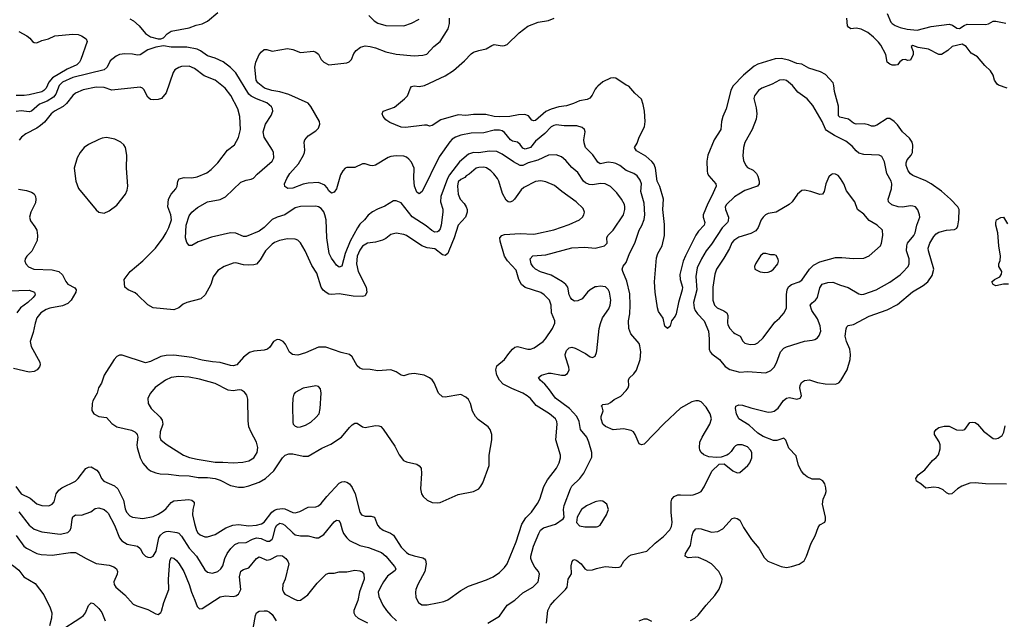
# Model space of a CAD drawing. Header units: inches. Extents: x 1834610 to 2027685, y 642842 to 774116.
# Tile 128 of 256: x 1855538 to 1863157, y 713081 to 717718. Entities that reach past the tile are written whole.
import ezdxf

# ---------------------------------------------------------------- set-up
doc = ezdxf.new("R2010")
doc.units = ezdxf.units.IN
doc.header["$MEASUREMENT"] = 0
doc.layers.add('B8751', color=7, linetype='Continuous')
doc.layers.add('B8761', color=7, linetype='Continuous')

msp = doc.modelspace()

# ---------------------------------------------------------------- linework, layer by layer
at = {"layer": 'B8751', "color": 5}
for points, elevation in [([(1856390, 717723.9), (1856418.5, 717710), (1856462, 717670), (1856510, 717611.8), (1856550, 717584.9), (1856609.5, 717570.5), (1856630, 717570.6), (1856650, 717578.8), (1856678, 717610), (1856710, 717628.4), (1856850, 717655.3), (1856904.2, 717675.8), (1856950, 717685.2), (1856990, 717706.3), (1857070, 717774.3)], 660), ([(1860000, 716631.9), (1859973.7, 716673.7), (1859917, 716730), (1859905.1, 716765.1), (1859902.4, 716790), (1859913.6, 716850), (1859907, 716870), (1859890, 716883.6), (1859850, 716898.2), (1859750, 716896.2), (1859690, 716906.4), (1859670, 716900.9), (1859650, 716888.5), (1859601.9, 716838.1), (1859530, 716778.3), (1859491, 716729), (1859450, 716716.3), (1859430, 716725), (1859410, 716754), (1859390, 716770.7), (1859350, 716779.8), (1859334.8, 716790), (1859290, 716845), (1859270, 716858.5), (1859250, 716864.5), (1859210, 716864.1), (1859130, 716842.2), (1859030, 716841.8), (1858950, 716825.3), (1858910, 716809.8), (1858885.1, 716794.9), (1858865.1, 716774.9), (1858782.6, 716657.4), (1858653.1, 716390), (1858630, 716371.8), (1858610, 716384.7), (1858593.8, 716430), (1858586.9, 716490), (1858590.7, 716570), (1858570, 716615.6), (1858550, 716640.5), (1858530, 716654.7), (1858510, 716662), (1858450, 716665.7), (1858410, 716660.4), (1858390, 716652.3), (1858290, 716594.3), (1858270, 716588), (1858250, 716589.7), (1858210, 716604.7), (1858190, 716604.7), (1858130, 716575.4), (1858070, 716576.4), (1858056.3, 716570), (1858038.3, 716550), (1858021.3, 716518.7), (1857990, 716409.2), (1857970, 716385.2), (1857950, 716377.2), (1857930, 716396), (1857917.8, 716417.8), (1857898.5, 716438.5), (1857850, 716458.8), (1857770, 716455.3), (1857730, 716445.3), (1857650, 716415.1), (1857613.6, 716413.6), (1857589.5, 716429.5), (1857587, 716450), (1857603.6, 716490), (1857627.1, 716530), (1857695.9, 716604.1), (1857732.8, 716670), (1857741.2, 716690), (1857743.5, 716710), (1857739.8, 716770), (1857744.7, 716790), (1857770, 716820.3), (1857830, 716859.6), (1857850, 716880.3), (1857860.8, 716910), (1857857.1, 716930), (1857790, 717047.3), (1857770, 717073.5), (1857620.6, 717140.6), (1857550, 717159.9), (1857489.4, 717170), (1857431.6, 717190), (1857381.3, 717230), (1857368.5, 717250), (1857358.4, 717350), (1857366, 717390), (1857391.9, 717448.1), (1857409, 717470), (1857430, 717486.8), (1857450, 717486.8), (1857490, 717474.8), (1857610, 717494.9), (1857650, 717487.7), (1857710, 717464.9), (1857810, 717474.8), (1857830, 717467.3), (1857850, 717451), (1857870.8, 717410), (1857890.7, 717390), (1857930, 717370.5), (1858070, 717385.5), (1858087.5, 717392.5), (1858106, 717410), (1858124.2, 717455.8), (1858140.1, 717479.9), (1858173.8, 717506.2), (1858210, 717515.8), (1858250, 717512), (1858290, 717501.6), (1858370.7, 717470), (1858450, 717451.3), (1858590, 717439.6), (1858656.1, 717443.9), (1858687.3, 717452.7), (1858741.6, 717510), (1858790.6, 717549.4), (1858852.8, 717647.2), (1858863.8, 717690), (1858864.6, 717730)], 640), ([(1858238.5, 717750), (1858279.6, 717710), (1858310, 717691.3), (1858370, 717674.7), (1858510, 717671.8), (1858570, 717690.3), (1858630, 717723.6)], 660), ([(1860000, 717193.4), (1859990, 717181.3), (1859966.2, 717133.8), (1859949.3, 717110.7), (1859930, 717102.4), (1859870, 717091.3), (1859823.1, 717070), (1859770, 717052.8), (1859710, 717044.2), (1859650, 717027.5), (1859610, 717007.6), (1859530, 716937.6), (1859514.9, 716934.9), (1859501.5, 716941.5), (1859474.7, 716974.7), (1859445.9, 716985.9), (1859397.3, 716982.7), (1859330, 716969.8), (1859250, 716966.1), (1859209.9, 716969.9), (1859144.2, 716984.2), (1859050, 716985.2), (1858990, 716976.4), (1858930, 716982.3), (1858797.1, 716942.9), (1858730, 716900.7), (1858710, 716896), (1858690, 716902.7), (1858670, 716902.7), (1858523.5, 716883.5), (1858488.3, 716888.3), (1858402.5, 716922.5), (1858370, 716944), (1858349, 716970), (1858341.2, 716990), (1858349, 717010), (1858437.3, 717042.7), (1858514.9, 717105.1), (1858538, 717130), (1858560.9, 717190), (1858570, 717200.7), (1858590, 717206.4), (1858630, 717202.7), (1858670, 717210.2), (1858830, 717284.2), (1858893.4, 717326.6), (1858980.4, 717399.6), (1859030, 717454), (1859050, 717466.4), (1859090, 717480.5), (1859147.6, 717492.4), (1859190, 717519.1), (1859210, 717526), (1859270, 717517.4), (1859290, 717518.3), (1859310, 717526), (1859402.3, 717617.7), (1859470.8, 717669.2), (1859550, 717698.5), (1859630, 717711.2), (1859674, 717730)], 620), ([(1855530, 717626.9), (1855593.9, 717593.9), (1855616.7, 717576.7), (1855636.5, 717550), (1855650, 717541.6), (1855670, 717540.2), (1855710, 717556.9), (1855761.2, 717570), (1855810, 717592.4), (1855950, 717606), (1855990, 717604.2), (1856014.8, 717594.8), (1856051.4, 717571.4), (1856059.5, 717550), (1856011.4, 717410), (1856000.3, 717390), (1855979.5, 717370), (1855903.8, 717336.2), (1855791.2, 717268.8), (1855764, 717236), (1855741.5, 717190), (1855725, 717170), (1855710, 717161.4), (1855610, 717136.4), (1855571.5, 717131.5), (1855510, 717132.2)], 640), ([(1860000, 716446.8), (1859970, 716441.8), (1859944.8, 716444.8), (1859916.5, 716456.5), (1859899.2, 716470), (1859856.8, 716536.8), (1859810, 716575.1), (1859764.4, 716630), (1859730, 716658), (1859690, 716673.4), (1859630, 716670.7), (1859547.3, 716632.7), (1859473, 716610), (1859430, 716589.8), (1859410, 716589.8), (1859358.1, 716618.1), (1859270, 716678.8), (1859230, 716698.8), (1859170, 716701.5), (1859090, 716687.7), (1859050, 716692.2), (1859010, 716679), (1858939.8, 716620.2), (1858862.3, 716517.7), (1858848.1, 716490), (1858796, 716350), (1858795, 716310), (1858812, 716252), (1858811.6, 716230), (1858799.2, 716130), (1858790, 716101.6), (1858777.3, 716082.7), (1858770, 716076.4), (1858750, 716076.1), (1858727, 716087), (1858683.9, 716123.9), (1858574.8, 716194.8), (1858490, 716302), (1858450, 716317), (1858430, 716317), (1858363.4, 716276.6), (1858305.9, 716254.1), (1858268.3, 716231.7), (1858234.3, 716205.7), (1858205.3, 716170), (1858170, 716137.7), (1858150.7, 716109.3), (1858095.7, 716004.3), (1858056.4, 715910), (1858030, 715812.7), (1858010, 715804.5), (1857990, 715820.7), (1857970, 715846), (1857950, 715874.3), (1857933.3, 715910), (1857915, 716030), (1857908.3, 716170), (1857899.5, 716210), (1857890, 716232.3), (1857870, 716256.8), (1857850, 716269.8), (1857830, 716275.3), (1857710, 716274.6), (1857670, 716262.2), (1857590, 716208.1), (1857530, 716192), (1857490, 716171.9), (1857428.7, 716110), (1857390, 716081.5), (1857290, 716041), (1857270, 716040.4), (1857210, 716067), (1857170, 716070.7), (1857022.8, 716037.2), (1856919.4, 716000.6), (1856870, 715971.8), (1856850, 715971.8), (1856830, 715995.1), (1856820.5, 716030), (1856826.6, 716130), (1856850, 716200.5), (1856870, 716230.4), (1856914.7, 716265.3), (1856990, 716308.9), (1857090, 716327.3), (1857131.1, 716348.9), (1857250, 716462.6), (1857290, 716478.2), (1857330, 716484.2), (1857346.5, 716493.5), (1857375.7, 716524.3), (1857490, 716623.1), (1857504.2, 716650), (1857500.5, 716690), (1857492.8, 716710), (1857429.7, 716810), (1857421.3, 716850), (1857439.7, 716910), (1857482.6, 716977.4), (1857496.3, 717010), (1857494.3, 717030), (1857484.9, 717044.9), (1857450, 717074.8), (1857370, 717105.9), (1857328.2, 717128.2), (1857310, 717143.4), (1857210, 717307.3), (1857169.9, 717349.9), (1857111.6, 717391.6), (1857050, 717420.7), (1856990, 717438.5), (1856937.4, 717477.4), (1856910, 717489.9), (1856830, 717505.9), (1856710, 717505.7), (1856650, 717517.2), (1856590, 717505.6), (1856530, 717485.6), (1856470, 717446.6), (1856450, 717444), (1856410, 717452.3), (1856350, 717454.8), (1856310, 717449.8), (1856284, 717436), (1856238.7, 717401.3), (1856214.3, 717350), (1856192.2, 717330), (1855950, 717270.3), (1855870, 717234.3), (1855843.6, 717210), (1855816.8, 717143.2), (1855800.2, 717119.8), (1855750, 717087), (1855690, 717064.1), (1855630, 717011.4), (1855610, 717005.7), (1855550, 717012.5), (1855510, 717009.1)], 660), ([(1855508.7, 714108.7), (1855550, 714050.2), (1855617.9, 714017.9), (1855670, 713974.7), (1855710, 713959.7), (1855762, 713958), (1855789.8, 713970.2), (1855803.5, 713990), (1855820.6, 714050), (1855839.9, 714080.1), (1855863.1, 714096.9), (1855970, 714150.2), (1855990.5, 714169.5), (1856050, 714246.5), (1856070, 714258.5), (1856090, 714259), (1856133.7, 714233.7), (1856151.4, 714210), (1856170.2, 714170.2), (1856188.5, 714148.5), (1856270, 714112), (1856298.2, 714090), (1856341.6, 714001.6), (1856354.1, 713934.1), (1856364.4, 713910), (1856390, 713880.3), (1856410, 713870.3), (1856490, 713860.2), (1856570, 713874.7), (1856610, 713893.8), (1856650, 713920.2), (1856670, 713936.9), (1856710, 713983.5), (1856730, 713996.4), (1856847, 714007), (1856870, 714002.5), (1856886.2, 713990), (1856887.1, 713987.1), (1856888.8, 713970), (1856877.8, 713930), (1856875.5, 713890), (1856890, 713820.5), (1856906.8, 713766.8), (1856915.8, 713750), (1856933.6, 713733.6), (1856970, 713719.2), (1856990, 713717.6), (1857050, 713736.2), (1857132.4, 713787.6), (1857186, 713810), (1857230, 713814.4), (1857310, 713802.6), (1857370.9, 713809.1), (1857410, 713819.1), (1857430, 713831), (1857489.9, 713910.1), (1857510, 713925.6), (1857530, 713933.7), (1857570, 713936.9), (1857590, 713933.9), (1857650, 713907), (1857670, 713905), (1857705.2, 713914.8), (1857770, 713947), (1857830, 713950.4), (1857850, 713959.3), (1857870, 713975.5), (1857914, 714030), (1858010, 714132.7), (1858030, 714143.6), (1858050, 714146), (1858070, 714141.7), (1858090, 714128.8), (1858110, 714101.3), (1858133, 714050), (1858169.6, 713909.6), (1858182.8, 713890), (1858210, 713879.3), (1858258.6, 713878.6), (1858283, 713870), (1858306.4, 713810), (1858321.5, 713790), (1858350, 713770.2), (1858407.8, 713747.8), (1858430, 713730.2), (1858490, 713639.6), (1858530, 713597.6), (1858550, 713585.4), (1858590, 713571.1), (1858656, 713556), (1858669.3, 713549.3), (1858678.2, 713538.2), (1858683.5, 713510), (1858672.3, 713450), (1858618.5, 713350), (1858603.1, 713310), (1858599.5, 713290), (1858602.6, 713250), (1858623.1, 713210), (1858650, 713193.4), (1858690, 713191.5), (1858770, 713207.2), (1858820.8, 713219.2), (1858850, 713232.2), (1858950, 713303.7), (1859010, 713336.5), (1859150, 713385.2), (1859202, 713410), (1859250, 713442.6), (1859290, 713480.3), (1859309.1, 713510.9), (1859379, 713681), (1859423.2, 713816.8), (1859454.1, 713865.9), (1859497.2, 713910), (1859544.8, 713975.2), (1859562.2, 714010), (1859592.3, 714107.7), (1859620.9, 714159.1), (1859691, 714250), (1859711.1, 714290), (1859722, 714330), (1859722.6, 714350), (1859686.8, 714470), (1859696.8, 714590), (1859694, 714610), (1859683.5, 714630), (1859636.9, 714670), (1859535.1, 714735.1), (1859490, 714789.8), (1859465.3, 714810), (1859431.1, 714830), (1859345.7, 714865.7), (1859279.6, 714899.6), (1859250, 714930.9), (1859228.9, 714970), (1859222.6, 715010), (1859230, 715040.7), (1859290, 715090.4), (1859322.3, 715137.7), (1859350, 715168.8), (1859370, 715184.6), (1859390, 715190.2), (1859470, 715170.9), (1859490, 715171), (1859519.9, 715180.1), (1859587.3, 715230), (1859606, 715250), (1859659.7, 715330), (1859678.3, 715370), (1859677.4, 715390), (1859651.6, 715450), (1859649.8, 715510), (1859636.4, 715550), (1859595.8, 715590), (1859570, 715607.4), (1859450, 715647.3), (1859420.3, 715670), (1859400.2, 715710), (1859380.2, 715780.2), (1859313.4, 715853.4), (1859288.3, 715890), (1859254.9, 716005.1), (1859253.3, 716030), (1859269.5, 716050), (1859290, 716056.1), (1859410, 716063.6), (1859510, 716059.5), (1859530, 716063.1), (1859670, 716093.5), (1859790, 716134.9), (1859869.5, 716170), (1859893, 716190), (1859904.2, 716210), (1859907.8, 716230), (1859898.2, 716258.2), (1859842.9, 716310), (1859731.5, 716390), (1859676, 716436), (1859610, 716463.8), (1859570, 716471.8), (1859530, 716466.2), (1859438.8, 716421.2), (1859417.5, 716402.5), (1859366.4, 716330), (1859350, 716315.1), (1859330, 716308.2), (1859318, 716310), (1859302.7, 716322.7), (1859273.2, 716373.2), (1859244.5, 716470), (1859234.5, 716490), (1859206.2, 716526.2), (1859182.7, 716550), (1859150, 716572.6), (1859130, 716577.7), (1859090, 716575.3), (1859070, 716569.6), (1859016.9, 716523.1), (1858993, 716510), (1858981.8, 716498.2), (1858950, 716483.1), (1858930, 716465.1), (1858924.6, 716430), (1858930.4, 716369.6), (1858944.9, 716330), (1858976, 716296), (1858991.6, 716271.6), (1859000.3, 716250), (1859000.3, 716230), (1858987.4, 716190), (1858930.8, 716129.2), (1858900.1, 716030), (1858859.5, 715930), (1858850, 715909.8), (1858830, 715893.5), (1858810, 715898.7), (1858750, 715945.2), (1858690, 715954), (1858650, 715969.1), (1858530, 716048.5), (1858510, 716056.1), (1858450, 716066.4), (1858410, 716056.8), (1858370, 716025.4), (1858345.8, 716014.2), (1858290, 715997.3), (1858230, 715989.8), (1858190, 715965.8), (1858170, 715936.4), (1858149.6, 715890), (1858143.3, 715830), (1858156.6, 715770), (1858218.1, 715650), (1858223.2, 715610), (1858210, 715583.5), (1858190, 715577.5), (1858118.9, 715578.9), (1858010, 715598.7), (1857950, 715592.8), (1857930, 715596.4), (1857908, 715608), (1857887, 715627), (1857871.5, 715650), (1857837, 715757), (1857798.2, 715818.1), (1857746.9, 715930), (1857710, 715992.7), (1857690, 716012.7), (1857670, 716022), (1857610, 716024.4), (1857547.3, 716010), (1857510, 715996), (1857490, 715981.1), (1857440.8, 715930), (1857397.7, 715862.3), (1857370, 715828.4), (1857350, 715821.5), (1857310, 715819.3), (1857270, 715823.1), (1857210, 715837.4), (1857190, 715834.7), (1857121, 715810), (1857070, 715779.5), (1857034.9, 715730), (1857016.4, 715670), (1856972, 715590), (1856940.5, 715559.5), (1856830, 715532.3), (1856803, 715517), (1856770, 715488.8), (1856730, 715475.1), (1856570, 715489.8), (1856530, 715512.4), (1856450, 715590.9), (1856430, 715605.1), (1856376, 715630), (1856350, 715649.3), (1856347, 715710), (1856391.3, 715770), (1856490, 715852.1), (1856589.1, 715950), (1856649.1, 716030), (1856671.9, 716070), (1856692.7, 716110), (1856711.3, 716170), (1856707.6, 716210), (1856684.3, 716270), (1856689.3, 716330), (1856710, 716369.1), (1856745.5, 716410), (1856755, 716430), (1856762.3, 716470), (1856772.8, 716487.2), (1856810, 716498), (1856870, 716496.5), (1856910, 716501.8), (1856985.9, 716534.1), (1857019.6, 716560.4), (1857069.8, 716610.2), (1857146, 716710), (1857199.7, 716750), (1857231.9, 716808.1), (1857247.4, 716870), (1857240.9, 716970), (1857225.3, 717030), (1857171.6, 717131.6), (1857127.2, 717190), (1857050, 717249.8), (1856965, 717285), (1856890, 717342), (1856850, 717358.4), (1856790, 717355.5), (1856770, 717349.8), (1856738.9, 717330), (1856724.7, 717310), (1856670, 717152), (1856634.9, 717110), (1856610, 717101.1), (1856570, 717097.7), (1856550, 717102), (1856530, 717118.4), (1856498.3, 717178.3), (1856488.9, 717188.9), (1856470, 717196.8), (1856250, 717174.5), (1856190, 717194.1), (1856130, 717197), (1856030, 717177), (1855970.7, 717149.3), (1855948.5, 717131.5), (1855899.8, 717070), (1855873.8, 717046.2), (1855806.2, 717010), (1855780.2, 716990), (1855730, 716926.8), (1855699.7, 716900.3), (1855670, 716879), (1855585.5, 716834.5), (1855552, 716810), (1855533.9, 716786.1)], 680), ([(1855527.9, 716407.9), (1855590, 716397.1), (1855630, 716385), (1855650, 716371.1), (1855660.6, 716350), (1855663.5, 716330), (1855659, 716301), (1855624.6, 716230), (1855614.2, 716190), (1855621.8, 716161.8), (1855656, 716116), (1855669.1, 716090), (1855675.2, 716050), (1855671.9, 716010), (1855632.8, 715927.2), (1855592.4, 715890), (1855579.3, 715870), (1855577.1, 715850), (1855585.5, 715830), (1855605.8, 715805.8), (1855647.7, 715787.7), (1855790, 715784.1), (1855841.7, 715770), (1855870, 715744.7), (1855894.2, 715694.2), (1855910, 715673.6), (1855965.2, 715645.2), (1855975.5, 715630), (1855972.7, 715610), (1855936.2, 715550), (1855910, 715522.3), (1855870, 715505.4), (1855770, 715487), (1855742.4, 715477.6), (1855700.9, 715450), (1855670, 715411.3), (1855656.3, 715370), (1855641.9, 715298.1), (1855617.6, 715230), (1855627.1, 715190), (1855693.8, 715070), (1855695.6, 715050), (1855690, 715033.2), (1855673.1, 715010), (1855650, 714997.8), (1855610, 714992.4), (1855490, 715019.3)], 680), ([(1860000, 715652.9), (1859990, 715651.3), (1859952.6, 715630), (1859930.2, 715610), (1859890, 715559.8), (1859855.7, 715544.2), (1859830, 715542.6), (1859810, 715553.5), (1859798.6, 715570), (1859789.9, 715590), (1859778.4, 715650), (1859764.1, 715670), (1859738.5, 715690), (1859650, 715743.2), (1859567.2, 715767.2), (1859530, 715788.6), (1859510, 715807.6), (1859495.9, 715830), (1859488.9, 715870), (1859509.1, 715890.9), (1859610, 715898.9), (1859810, 715953.1), (1859910, 715958.4), (1859990, 715950.2), (1860000, 715952.9)], 660), ([(1855450, 715622.3), (1855610, 715626.5), (1855651.8, 715611.8), (1855656.4, 715590), (1855643.1, 715570), (1855601.5, 715530), (1855543.9, 715490), (1855515.5, 715450)], 660), ([(1859160.9, 713050), (1859250, 713106), (1859309.6, 713190), (1859369.6, 713230), (1859430, 713286.7), (1859509.2, 713330), (1859549.7, 713370.3), (1859559.2, 713430), (1859553.3, 713450), (1859524.3, 713484.3), (1859502.8, 713522.8), (1859493.1, 713550), (1859492.5, 713570), (1859514.1, 713645.9), (1859554.5, 713745.5), (1859568.9, 713771.1), (1859590, 713787.5), (1859682.5, 713817.5), (1859742, 713858), (1859749.5, 713870.5), (1859746, 713930), (1859750, 713962), (1859799.1, 714090), (1859810, 714110.3), (1859871.2, 714168.8), (1859902.4, 714210), (1859964.3, 714335.7), (1859966, 714370), (1859942.9, 714450), (1859925.5, 714490), (1859878, 714550), (1859867.3, 714610), (1859848, 714650), (1859790.8, 714710.8), (1859684.1, 714790), (1859630, 714866), (1859600.1, 714900.1), (1859564.5, 714930), (1859552.7, 714950), (1859575.3, 714970), (1859630, 714985.3), (1859650, 714984.9), (1859730, 714967.9), (1859755.3, 714970), (1859777.7, 714982.3), (1859789.4, 715010), (1859787.3, 715030), (1859760.5, 715110), (1859759.6, 715130), (1859770, 715160.7), (1859790, 715181.6), (1859810, 715184.4), (1859836.7, 715176.7), (1859916.2, 715136.2), (1859952, 715110), (1859970, 715104.9), (1859990, 715116), (1860000, 715144.8)], 660), ([(1860000, 713991), (1859990, 713989.3), (1859922.5, 713957.5), (1859886, 713930), (1859850.8, 713870), (1859847.3, 713830), (1859870, 713804), (1859910, 713796.3), (1859990, 713795.5), (1860000, 713796.8)], 660), ([(1855531.5, 713911.5), (1855610, 713808), (1855650, 713779.1), (1855710, 713757.6), (1855850, 713738.5), (1855908.9, 713751.1), (1855928.3, 713770), (1855936.8, 713790), (1855944.5, 713855.5), (1855950, 713873), (1855958.8, 713881.2), (1855970, 713888.5), (1856014.8, 713885.2), (1856088.1, 713911.9), (1856122.6, 713937.4), (1856150, 713942), (1856190, 713928.8), (1856210, 713914.9), (1856221, 713901), (1856271.6, 713810), (1856310, 713710.4), (1856326.9, 713686.9), (1856370, 713663.1), (1856450, 713647), (1856469.2, 713629.2), (1856490.3, 713590), (1856510, 713568.7), (1856530, 713560.3), (1856550, 713558.7), (1856571.4, 713568.6), (1856592.9, 713607.1), (1856615, 713710), (1856627.8, 713732.2), (1856650, 713751), (1856670, 713761.1), (1856690, 713762.4), (1856752.4, 713752.4), (1856770, 713747), (1856790, 713724.4), (1856848.6, 713630), (1856904.9, 713570), (1856970, 713462.4), (1856990, 713444.6), (1857030, 713437.7), (1857070, 713450.3), (1857093.7, 713470), (1857110, 713495.5), (1857124.8, 713550), (1857142.9, 713590), (1857170.8, 713629.2), (1857201.7, 713658.3), (1857230, 713673.2), (1857290, 713673.6), (1857338.8, 713701.2), (1857370, 713709.6), (1857404.9, 713704.9), (1857450, 713684.3), (1857470, 713685), (1857490, 713700.2), (1857495.2, 713710), (1857516.6, 713790), (1857527.4, 713810), (1857550, 713823.2), (1857570, 713819.4), (1857590, 713807.6), (1857650, 713749.2), (1857670, 713735.2), (1857710, 713725.6), (1857770, 713726.9), (1857830, 713710.2), (1857850, 713710.2), (1857890, 713737.2), (1857970, 713834.3), (1857990, 713847.2), (1858005.1, 713845.1), (1858016.9, 713830), (1858031.7, 713771.7), (1858043.6, 713743.6), (1858067.9, 713710), (1858090, 713691.4), (1858170, 713651.3), (1858236.1, 713636.1), (1858337.8, 713597.8), (1858370, 713570.2), (1858439.1, 713490), (1858447.2, 713470), (1858442.9, 713457.1), (1858385, 713415), (1858351.7, 713370), (1858329.3, 713330), (1858311.5, 713290), (1858316.1, 713256.1), (1858346.7, 713190), (1858374.9, 713150), (1858409, 713110), (1858454, 713070)], 660), ([(1855510, 713729.1), (1855570, 713647.5), (1855590, 713631.8), (1855670.8, 713590.8), (1855703, 713583), (1855790, 713577.9), (1855930, 713597.8), (1855970, 713597.4), (1856050.7, 713550), (1856130, 713511.4), (1856230, 713499.7), (1856267.3, 713487.3), (1856286.7, 713470), (1856293.4, 713450), (1856291.8, 713430), (1856267.2, 713370), (1856268.7, 713350), (1856280.4, 713330), (1856350.9, 713270.9), (1856416.9, 713196.9), (1856443.7, 713183.7), (1856530, 713156), (1856590, 713122), (1856610, 713117.3), (1856630, 713134), (1856635.1, 713144.9), (1856653, 713210), (1856690.8, 713310), (1856689, 713390), (1856699.3, 713530), (1856710, 713558), (1856730, 713553.4), (1856750, 713535.6), (1856771.9, 713510), (1856807.8, 713450), (1856848.9, 713350), (1856867, 713290), (1856893.6, 713230), (1856910, 713179.3), (1856930, 713162), (1856950, 713164.2), (1857090, 713253.4), (1857130, 713261.8), (1857190, 713257.7), (1857210, 713262.3), (1857230, 713275.3), (1857247.7, 713310), (1857238.7, 713410), (1857247.7, 713452.3), (1857270, 713466), (1857310, 713478.3), (1857370, 713551.6), (1857390, 713562.8), (1857450, 713538), (1857476.7, 713543.3), (1857530, 713571.1), (1857555.4, 713575.4), (1857570, 713572.4), (1857597.1, 713550), (1857612.2, 713530), (1857619.5, 713510), (1857591.4, 713390), (1857574.3, 713350), (1857571.6, 713310), (1857578, 713290), (1857590, 713274.4), (1857670, 713232.7), (1857690, 713227), (1857710, 713228.7), (1857768.3, 713270), (1857839.2, 713360.8), (1857910, 713428.9), (1857930, 713436.5), (1857970, 713437.6), (1858010, 713447.4), (1858070, 713447.9), (1858130, 713461.5), (1858170, 713456), (1858187.5, 713447.5), (1858199.5, 713430), (1858202, 713390), (1858167.7, 713292.3), (1858155, 713225), (1858123.9, 713150), (1858123.6, 713130), (1858133.4, 713110), (1858156.5, 713090), (1858230, 713052.4)], 640), ([(1859614.5, 713050), (1859625.4, 713150), (1859643.9, 713190), (1859678.2, 713230), (1859760.5, 713310), (1859773.3, 713330), (1859780.7, 713390), (1859808.1, 713431.9), (1859805.4, 713494.6), (1859812, 713528), (1859820.9, 713539.1), (1859830, 713542.8), (1859850, 713535.5), (1859882, 713510), (1859910, 713470.6), (1859930, 713461.3), (1859970, 713464.2), (1860000, 713473.8)], 640), ([(1855134.5, 713070), (1855128.3, 713091.7), (1855133.6, 713130), (1855170, 713187.7), (1855250, 713270.5), (1855286.2, 713333.8), (1855340.4, 713410), (1855370, 713470.4), (1855399.3, 713490), (1855450, 713510.2), (1855470, 713507), (1855490, 713493.7), (1855530, 713459.5), (1855570.2, 713410.2), (1855657.2, 713357.2), (1855724.9, 713270), (1855773.7, 713170), (1855785.7, 713130), (1855782.6, 713090), (1855768.7, 713030)], 620), ([(1855850, 712990.4), (1856004.2, 713090), (1856030.6, 713109.4), (1856046.9, 713130), (1856071.3, 713188.7), (1856090, 713207.3), (1856110, 713202), (1856150, 713163.1), (1856173.2, 713133.2), (1856199, 713070)], 620), ([(1857343.1, 713010), (1857362, 713110), (1857370, 713130.8), (1857390, 713142.8), (1857430, 713147.3), (1857450, 713145.5), (1857470, 713137.1), (1857490, 713117.1), (1857522.8, 713070)], 620)]:
    msp.add_lwpolyline(points, dxfattribs=dict(at, elevation=elevation))
for points, elevation in [([(1856210, 716806.9), (1856176.9, 716803.1), (1856150, 716792.8), (1856070, 716752.6), (1856037.6, 716730), (1856005.7, 716690), (1855983.1, 716650), (1855959.6, 716570), (1855971.7, 716470), (1855993.5, 716413.5), (1856130, 716247.7), (1856150.4, 716230.4), (1856190, 716222.4), (1856230, 716240.4), (1856290, 716283.8), (1856356.4, 716370), (1856370, 716398.8), (1856374.5, 716430), (1856363.8, 716570), (1856367.2, 716670), (1856356.3, 716730), (1856344.5, 716750), (1856321.2, 716770), (1856273.1, 716793.1)], 720), ([(1857530, 715245.1), (1857502, 715230), (1857473.3, 715186.7), (1857454.8, 715170), (1857430, 715161.6), (1857350, 715155.1), (1857316.7, 715143.3), (1857270, 715107.8), (1857217, 715050), (1857190, 715042.2), (1857170, 715043.2), (1857090, 715067), (1857030, 715071.4), (1856950, 715085.6), (1856870, 715106.9), (1856730, 715124), (1856670, 715121.6), (1856630, 715114.4), (1856550, 715073.5), (1856510, 715064.6), (1856330, 715122.4), (1856310, 715123.6), (1856290, 715113.3), (1856268.4, 715090), (1856190.3, 714969.7), (1856171.6, 714908.4), (1856147, 714870), (1856138, 714830), (1856103.7, 714770), (1856097.6, 714750), (1856096.1, 714696.1), (1856110.6, 714670), (1856150, 714648.7), (1856210, 714641.3), (1856250, 714594), (1856288.2, 714570), (1856403.2, 714543.2), (1856428.9, 714530), (1856439.4, 714519.4), (1856446.9, 714510), (1856452, 714490), (1856443.8, 714430), (1856445.8, 714410), (1856468.6, 714328.6), (1856490, 714288.9), (1856524.9, 714250), (1856550, 714230.2), (1856590, 714213.4), (1856625.7, 714205.7), (1856690, 714204.2), (1856770, 714194.1), (1856850, 714190.1), (1856918.7, 714178.7), (1856990, 714177.9), (1857050.1, 714170.1), (1857090, 714157), (1857170, 714115.4), (1857230, 714102.3), (1857270, 714102.7), (1857310, 714112.7), (1857390, 714142.3), (1857439.7, 714170), (1857505.1, 714230), (1857570, 714328.8), (1857590.6, 714349.4), (1857620.6, 714359.4), (1857650, 714360.6), (1857730, 714343.5), (1857770, 714342.6), (1857874.6, 714405.4), (1857945, 714435), (1858028.4, 714490), (1858090, 714565.3), (1858110, 714584.9), (1858130, 714596.5), (1858150, 714597), (1858190, 714570.3), (1858210, 714563.2), (1858290, 714578.9), (1858316.9, 714576.9), (1858331.5, 714571.5), (1858350.3, 714550.3), (1858439.7, 714419.7), (1858473.5, 714353.5), (1858508, 714310), (1858530, 714298.4), (1858610, 714279.5), (1858630, 714268), (1858643.1, 714250), (1858648, 714208), (1858639, 714090), (1858647.6, 714050), (1858659.5, 714030), (1858690, 714002.6), (1858730, 713984.2), (1858770, 713981.1), (1858790, 713985.3), (1858930, 714044.9), (1859050, 714068.5), (1859089.3, 714090), (1859107, 714110), (1859122.7, 714137.3), (1859169.8, 714270.2), (1859171.3, 714350), (1859192.3, 714467.7), (1859189.8, 714509.8), (1859177.2, 714550), (1859162.6, 714570), (1859086.4, 714626.4), (1859064.5, 714650), (1859041.4, 714690), (1859027.1, 714750), (1859010, 714779.6), (1858990, 714799.7), (1858950, 714820.5), (1858830, 714797.6), (1858810, 714802), (1858778.4, 714830), (1858745.6, 714910), (1858730, 714932.3), (1858710, 714949.6), (1858668.7, 714970), (1858590, 714981), (1858550, 714975.8), (1858510, 714964.2), (1858490, 714969.7), (1858450, 714994), (1858410, 715009.7), (1858310, 715003.5), (1858250, 715013), (1858190, 715015.1), (1858170, 715024.2), (1858150, 715042), (1858111, 715111), (1858090, 715129.5), (1858024.7, 715144.7), (1857905.8, 715185.8), (1857850, 715186.4), (1857750, 715141.1), (1857690, 715124.5), (1857665.5, 715125.5), (1857649.5, 715130), (1857626.5, 715146.5), (1857593.7, 715210), (1857575.6, 715230), (1857550, 715242.4)], 720), ([(1856770, 714957.8), (1856710.2, 714949.8), (1856665.5, 714930), (1856586.4, 714873.6), (1856550.4, 714830), (1856528.5, 714790), (1856530.5, 714750), (1856555.5, 714710), (1856623.9, 714643.9), (1856639.7, 714619.7), (1856644.9, 714590), (1856625.8, 714530), (1856623.2, 714490), (1856630.3, 714470), (1856670, 714434.9), (1856804.9, 714350), (1856852.1, 714332.1), (1856910, 714318.2), (1857050, 714295.4), (1857110, 714296.3), (1857190, 714290.2), (1857264.7, 714295.3), (1857310, 714305.2), (1857349.6, 714330), (1857363.5, 714350), (1857374.2, 714370), (1857380.3, 714410), (1857370.8, 714450), (1857327.7, 714527.7), (1857311.9, 714570), (1857304.3, 714615.7), (1857303.3, 714783.3), (1857294.9, 714814.9), (1857278.4, 714838.4), (1857252.8, 714852.8), (1857235.5, 714855.5), (1857190, 714848.5), (1857150, 714852.3), (1857050, 714903.5), (1856930, 714939.3), (1856850, 714954.6)], 740), ([(1857830, 714886.6), (1857730, 714868), (1857670, 714835.1), (1857658.8, 714821.2), (1857652.4, 714790), (1857649.1, 714730.9), (1857650, 714602), (1857653.4, 714590), (1857670, 714573.4), (1857690, 714567), (1857710, 714568.7), (1857750, 714583.1), (1857790, 714606.4), (1857830, 714640.4), (1857854, 714670), (1857863.5, 714710), (1857869.5, 714830), (1857864.1, 714864.1), (1857850, 714881.2)], 740)]:
    msp.add_lwpolyline(points, close=True, dxfattribs=dict(at, elevation=elevation))
at = {"layer": 'B8761', "color": 5}
for points, elevation in [([(1863179.3, 717190), (1863112.4, 717212.4), (1863100.4, 717220.4), (1863081.3, 717250), (1863069.4, 717290), (1863050, 717322.7), (1863005.1, 717365.1), (1862949.2, 717430), (1862899.5, 717459.5), (1862860.7, 717510), (1862830, 717529.6), (1862753.4, 717510), (1862720.6, 717479.4), (1862669.7, 717449.7), (1862649, 717450), (1862570, 717491.3), (1862490, 717503.6), (1862450, 717519.6), (1862436.3, 717510), (1862452.1, 717472.1), (1862451.7, 717450), (1862430, 717405.2), (1862410, 717403.7), (1862390, 717409.5), (1862370, 717407), (1862348.8, 717391.2), (1862330.3, 717369.7), (1862313.8, 717366.2), (1862290, 717367.6), (1862270, 717375.1), (1862249.6, 717390), (1862239.8, 717450), (1862200.3, 717520.3), (1862183.7, 717543.7), (1862143.6, 717583.6), (1862099.8, 717619.8), (1862050, 717645.7), (1862010, 717652.6), (1861970, 717648.7), (1861950, 717659.5), (1861944, 717670), (1861937.7, 717730)], 580), ([(1862250, 717765.5), (1862279.5, 717699.5), (1862288.4, 717688.4), (1862313, 717673), (1862350, 717657.7), (1862405.4, 717645.4), (1862482.8, 717637.2), (1862590, 717667), (1862730, 717684.8), (1862757, 717677), (1862790, 717653.8), (1862810, 717650.2), (1862845.5, 717674.5), (1862870, 717683), (1863010, 717680.1), (1863033.5, 717686.5), (1863070, 717706.3), (1863090, 717707.7), (1863169.4, 717690.6)], 580), ([(1860728.8, 713071.2), (1860761.6, 713090), (1860787.4, 713112.6), (1860848.4, 713190), (1860915.5, 713264.5), (1860950, 713314.9), (1860972, 713370), (1860972.9, 713390), (1860967.8, 713410), (1860948, 713450), (1860890, 713509), (1860850, 713533.5), (1860790, 713558.7), (1860770, 713562), (1860710, 713556.3), (1860687.6, 713570), (1860689.7, 713590), (1860728.2, 713651.8), (1860741.6, 713730), (1860750, 713754), (1860770, 713780.4), (1860790, 713783.7), (1860810, 713779.5), (1860890, 713753.4), (1860939.7, 713760.2), (1860979.8, 713780.2), (1861050, 713860.5), (1861070, 713865.5), (1861090, 713860.5), (1861110, 713847.3), (1861139.5, 713790), (1861199.2, 713699.2), (1861256.9, 713630), (1861297.7, 713557.7), (1861326.7, 713530), (1861430, 713489.1), (1861470, 713482.3), (1861510, 713488.5), (1861570, 713507.2), (1861607.2, 713532.8), (1861627.2, 713570), (1861662.6, 713670), (1861693, 713727), (1861716.3, 713790), (1861730, 713810.4), (1861767.6, 713832.4), (1861772.9, 713847.1), (1861772.6, 713870), (1861749.7, 713970), (1861755.6, 714010), (1861774, 714050), (1861778, 714070), (1861776.6, 714096.6), (1861767.3, 714127.3), (1861751.8, 714151.8), (1861730, 714164.2), (1861670, 714164.7), (1861630, 714182.6), (1861604.1, 714204.1), (1861586.6, 714226.6), (1861564.1, 714270), (1861545.9, 714345.9), (1861490, 714405.1), (1861466, 714466), (1861456.8, 714476.7), (1861450, 714480.8), (1861396.2, 714463.8), (1861370, 714463.2), (1861290, 714494.7), (1861250, 714519.9), (1861183.1, 714583.1), (1861103.6, 714630), (1861085.1, 714670), (1861077, 714710), (1861079.3, 714730), (1861101.4, 714738.5), (1861130, 714737.7), (1861195.4, 714715.4), (1861330, 714683.6), (1861355.8, 714684.2), (1861374.5, 714690), (1861406, 714714), (1861447.9, 714772.1), (1861470, 714790.4), (1861495.6, 714795.6), (1861550, 714784.4), (1861576, 714790), (1861587, 714810), (1861574.3, 714870), (1861575.8, 714890), (1861586.8, 714913.2), (1861610, 714928.5), (1861650, 714933.7), (1861711.1, 714911.1), (1861770, 714901.2), (1861850, 714899.2), (1861877.4, 714910), (1861892.9, 714927.1), (1861940.3, 715010), (1861963.7, 715090), (1861966.5, 715130), (1861962.5, 715170), (1861935.6, 715230), (1861926.2, 715270), (1861931.9, 715328.1), (1861938, 715342), (1861947.8, 715352.2), (1861990, 715361.6), (1862110, 715424.4), (1862250, 715475.5), (1862330, 715514.5), (1862447.4, 715612.6), (1862530, 715662.6), (1862565.1, 715690), (1862599, 715741), (1862611.4, 715790), (1862570.6, 715930), (1862568.4, 715950), (1862579.1, 715990), (1862610, 716041.3), (1862630, 716062), (1862650, 716074.2), (1862710.3, 716090.2), (1862770, 716094.4), (1862790, 716105.5), (1862797.2, 716122.8), (1862804.6, 716170), (1862806.8, 716250), (1862796.8, 716270), (1862740.6, 716330), (1862670, 716393.3), (1862589.8, 716450), (1862550, 716472.2), (1862450, 716513.5), (1862430, 716526.2), (1862411.9, 716550), (1862397.8, 716590), (1862397.1, 716610), (1862405.4, 716634.6), (1862434.7, 716670), (1862445.4, 716690), (1862448.3, 716748.3), (1862444, 716770), (1862422.7, 716802.7), (1862368.3, 716850), (1862330, 716906.3), (1862304.7, 716930), (1862270, 716953.3), (1862250, 716955.4), (1862170, 716903.1), (1862150, 716894.8), (1862130, 716894.3), (1862105.8, 716905.8), (1862073.3, 716913.3), (1862010, 716911.1), (1861990, 716918.5), (1861950, 716949.8), (1861883.7, 716963.7), (1861874, 716974), (1861872.9, 717050), (1861842.5, 717162.5), (1861838.3, 717210), (1861831.9, 717230), (1861773.3, 717293.3), (1861734.3, 717314.3), (1861643, 717343), (1861590, 717373.6), (1861550, 717379.8), (1861490, 717404.8), (1861430, 717418.4), (1861384, 717416), (1861250, 717373.5), (1861221.9, 717358.1), (1861138, 717290), (1861056, 717204), (1861040.3, 717170), (1861004.6, 717030), (1860978.7, 716970), (1860968.7, 716930), (1860962.8, 716870), (1860911.9, 716788.1), (1860862.8, 716670), (1860855.3, 716624.7), (1860856.5, 716550), (1860861.1, 716530), (1860870.3, 716510), (1860923.1, 716450), (1860926.4, 716430), (1860891.2, 716350), (1860862.1, 716297.9), (1860827.6, 716210), (1860826.5, 716190), (1860838.3, 716150), (1860832.9, 716130), (1860790, 716083.9), (1860770, 716052.3), (1860688.4, 715891.6), (1860672.3, 715850), (1860647, 715747), (1860649.5, 715710), (1860666.2, 715650), (1860663.5, 715630), (1860635.3, 715530), (1860617.3, 715442.7), (1860610, 715426.6), (1860580.7, 715390), (1860570, 715348), (1860550, 715328.7), (1860530, 715348), (1860518, 715410), (1860482, 715462), (1860472.4, 715490), (1860454.8, 715610), (1860449.8, 715690), (1860464, 715876), (1860474.8, 715910), (1860510, 715970.6), (1860527, 716050), (1860526.5, 716133.5), (1860514.1, 716250), (1860519.8, 716330), (1860490, 716429.3), (1860470.7, 716470.7), (1860458.3, 716570), (1860443.5, 716603.5), (1860430, 716622.3), (1860382.2, 716662.2), (1860310, 716703.6), (1860295.6, 716730), (1860316.2, 716763.8), (1860330.6, 716810), (1860372.6, 716890), (1860377.4, 716930), (1860371.2, 717011.2), (1860363.3, 717063.3), (1860350, 717104), (1860297, 717150), (1860250, 717205.2), (1860230, 717213.2), (1860150, 717266), (1860130, 717269.4), (1860110, 717265.1), (1860050, 717237.4), (1860010, 717205.4), (1860000, 717193.4)], 620), ([(1860000, 713473.8), (1860010, 713477), (1860068, 713488), (1860150, 713480.4), (1860176.6, 713483.4), (1860188.7, 713490), (1860213.6, 713530), (1860250, 713568.4), (1860270, 713580.4), (1860390, 713608.5), (1860454.7, 713670), (1860519.9, 713720.1), (1860568.4, 713771.6), (1860582.3, 713797.7), (1860586.6, 713830), (1860577.8, 713910), (1860578, 713990), (1860584.4, 714010), (1860602.4, 714030), (1860630, 714042.2), (1860650, 714044.7), (1860730, 714040.2), (1860750, 714043.6), (1860784.9, 714055.1), (1860809.6, 714070), (1860835.2, 714104.8), (1860894.2, 714225.8), (1860950, 714280.7), (1860990, 714282.8), (1861054.8, 714230), (1861090, 714213), (1861110, 714215.5), (1861172, 714270), (1861187, 714290), (1861202.9, 714330), (1861202.9, 714370), (1861193.3, 714390), (1861170, 714414.3), (1861128.7, 714431.3), (1861092, 714430), (1861077.7, 714422.3), (1861063, 714410), (1861042, 714378), (1861022, 714358), (1861010, 714349.2), (1860965.8, 714334.2), (1860930, 714332), (1860870, 714338), (1860831.9, 714351.9), (1860810, 714369.6), (1860799.8, 714390), (1860796.8, 714410), (1860799.8, 714450), (1860818.2, 714490), (1860876.8, 714590), (1860889.8, 714630), (1860881.8, 714670), (1860850, 714720.5), (1860810, 714763.5), (1860790, 714771.2), (1860768.8, 714771.2), (1860737.5, 714762.5), (1860650, 714713.6), (1860523.9, 714596.1), (1860370, 714435.1), (1860350, 714429.2), (1860330, 714439), (1860299.6, 714510), (1860286.6, 714530), (1860270, 714541.6), (1860210, 714553.6), (1860130, 714545.2), (1860070, 714571.8), (1860049.7, 714590), (1860038, 714630), (1860037.6, 714650), (1860052.5, 714692.5), (1860044, 714724), (1860038, 714730), (1860050, 714742), (1860090, 714746.4), (1860110, 714757.6), (1860138.4, 714781.6), (1860190, 714807.6), (1860230.8, 714850), (1860246.4, 714870), (1860252.1, 714887.9), (1860247.4, 714930), (1860254.3, 714945.7), (1860290, 714979.6), (1860310, 715008.7), (1860338.5, 715090), (1860344.3, 715150), (1860337, 715197), (1860330, 715214), (1860267.5, 715287.5), (1860251.7, 715330), (1860248, 715388), (1860257.7, 715442.3), (1860261.9, 715510), (1860258.5, 715598.5), (1860236.4, 715696.4), (1860203.6, 715770), (1860199.6, 715790), (1860206.9, 715813.1), (1860230, 715840.7), (1860257.2, 715910), (1860298, 715990), (1860330.6, 716089.4), (1860352.5, 716127.5), (1860370, 716173), (1860375.9, 716210), (1860370, 716299), (1860344.5, 716390), (1860348.4, 716450), (1860338.4, 716478.4), (1860315.1, 716510), (1860291.1, 716530), (1860230, 716553.2), (1860181.5, 716590), (1860150, 716605.4), (1860130, 716612), (1860090, 716615.6), (1860030, 716604.4), (1860010, 716616), (1860000, 716631.9)], 640), ([(1860000, 715952.9), (1860063.7, 715970), (1860083.6, 715990), (1860079.7, 716030), (1860089.8, 716050), (1860130.9, 716090), (1860209.8, 716210), (1860220.9, 716250), (1860220.9, 716270), (1860216.8, 716290), (1860194.5, 716330), (1860158.6, 716378.6), (1860110, 716428), (1860068.7, 716450), (1860032.1, 716452.1), (1860000, 716446.8)], 660), ([(1863190, 715673.3), (1863150, 715673.3), (1863090, 715659.6), (1863069.4, 715670), (1863060.9, 715690), (1863080.9, 715710), (1863122.4, 715730), (1863133.7, 715750), (1863136.9, 715770), (1863113.3, 715810), (1863114.7, 715830), (1863125, 715855), (1863128.1, 715890), (1863114.9, 715970), (1863106.5, 716070), (1863092, 716130), (1863089.8, 716150.2), (1863095.1, 716170), (1863130, 716188.9), (1863150.1, 716190.1), (1863180.7, 716140.6)], 580), ([(1860000, 715144.8), (1860003.9, 715156.1), (1860021.1, 715330), (1860031.2, 715368.8), (1860047.6, 715412.4), (1860097, 715483), (1860107.8, 715510), (1860110.8, 715550), (1860101.1, 715610), (1860091.9, 715631.9), (1860070, 715652.2), (1860030, 715657.5), (1860000, 715652.9)], 660), ([(1863173, 714127), (1863010, 714129.3), (1862930, 714137.1), (1862890, 714132.8), (1862828, 714110), (1862794.9, 714090), (1862750, 714052.3), (1862730, 714049.5), (1862710, 714059.3), (1862682.4, 714082.4), (1862650, 714097), (1862610, 714101.6), (1862550, 714095.1), (1862510, 714129.3), (1862477.2, 714150), (1862472.7, 714170), (1862490, 714198.8), (1862542.5, 714237.5), (1862601.2, 714310), (1862630, 714331), (1862646.8, 714353.2), (1862659.5, 714400.5), (1862660.9, 714430), (1862653.4, 714453.4), (1862617.2, 714510), (1862617.2, 714530), (1862629.2, 714550), (1862650, 714564.9), (1862690, 714574), (1862730, 714574.8), (1862786.6, 714546.6), (1862830, 714542.4), (1862852.3, 714550), (1862890, 714602.8), (1862910, 714606), (1862930, 714602), (1862950, 714588.9), (1862996.3, 714536.3), (1863070, 714479.5), (1863090, 714476.6), (1863110, 714481.4), (1863138.8, 714501.2), (1863152.7, 714527.3), (1863162.9, 714577.1)], 580), ([(1860000, 713796.8), (1860010, 713798), (1860030, 713807.7), (1860079, 713890), (1860093.2, 713930), (1860082, 713970), (1860050, 713993.2), (1860030, 713996), (1860000, 713991)], 660), ([(1860330, 713068.5), (1860370, 713084.9), (1860390, 713083.1), (1860425.5, 713065.5)], 620)]:
    msp.add_lwpolyline(points, dxfattribs=dict(at, elevation=elevation))
for points, elevation in [([(1861450, 717254.2), (1861418, 717250), (1861359.7, 717220.3), (1861280.3, 717190), (1861255.3, 717170), (1861224, 717130), (1861218.3, 717110), (1861236.3, 717036.3), (1861240.8, 716990), (1861236.9, 716950), (1861206, 716870), (1861148.3, 716768.3), (1861137.4, 716730), (1861133.5, 716666.5), (1861138.9, 716630), (1861156.4, 716590), (1861170, 716576.4), (1861214.4, 716554.4), (1861238.9, 716530), (1861249.2, 716509.2), (1861259.6, 716470), (1861260.3, 716450), (1861246, 716430), (1861150, 716396.8), (1861102.3, 716370), (1861070, 716348.7), (1861005.8, 716290), (1860995.5, 716270), (1860998.2, 716250), (1861022.2, 716190), (1861019, 716161), (1861013.8, 716150), (1860972.7, 716107.3), (1860890, 715982.7), (1860848.3, 715931.7), (1860812.8, 715870), (1860780.2, 715799.8), (1860768.9, 715731.1), (1860777, 715630), (1860752.6, 715530), (1860756.1, 715490), (1860763.9, 715470), (1860782.6, 715442.6), (1860834.8, 715390), (1860867.1, 715310), (1860873.5, 715250), (1860872.1, 715170), (1860880.2, 715150), (1860894.1, 715134.1), (1860952.6, 715090), (1860996.9, 715036.9), (1861033.8, 715013.8), (1861110, 714993.4), (1861170, 714997.3), (1861310, 714986.7), (1861350, 715005.7), (1861375.8, 715030), (1861394.4, 715065.6), (1861426, 715150), (1861450, 715177.4), (1861470, 715188.9), (1861610, 715233.2), (1861670, 715238.6), (1861690, 715244.7), (1861710, 715258.9), (1861723.9, 715276.1), (1861737.4, 715310), (1861732.8, 715350), (1861710, 715405.4), (1861666.9, 715470), (1861655.6, 715510), (1861670.6, 715529.4), (1861696, 715550), (1861709.8, 715570), (1861730, 715644.9), (1861747.8, 715672.2), (1861790, 715684.7), (1861830, 715688.9), (1861890, 715664.4), (1861948.2, 715648.2), (1862030, 715598), (1862050, 715593.4), (1862070, 715595.9), (1862165.1, 715630), (1862270, 715688.1), (1862350, 715744.9), (1862370, 715764.2), (1862412.4, 715810), (1862421.4, 715830), (1862420.7, 715870), (1862400.3, 715930), (1862401.8, 715970), (1862407.8, 715990), (1862456.5, 716050), (1862467.7, 716070), (1862479.2, 716130), (1862502, 716190), (1862500.9, 716210), (1862487.9, 716247.9), (1862469.2, 716270), (1862450, 716276.9), (1862430, 716277.7), (1862370, 716267.9), (1862334, 716270), (1862287, 716287), (1862261.7, 716310), (1862258.7, 716330), (1862284.6, 716410), (1862285.5, 716450), (1862280.7, 716470), (1862246.6, 716530), (1862230, 716619), (1862210, 716661.2), (1862189.5, 716669.5), (1862070, 716676.8), (1862030, 716686.9), (1862010, 716703.6), (1861980.5, 716740.5), (1861930, 716778.5), (1861841.9, 716821.9), (1861782, 716862), (1861772.3, 716872.3), (1861746, 716930), (1861675.9, 717055.9), (1861630, 717105.8), (1861558.5, 717158.5), (1861517.6, 717210), (1861470, 717247.3)], 640), ([(1861830, 716526), (1861818.6, 716521.5), (1861797.5, 716502.5), (1861776, 716450), (1861763.1, 716390), (1861750, 716369.6), (1861730, 716366.3), (1861659, 716390), (1861610, 716400.5), (1861590, 716396.9), (1861557.1, 716370), (1861514.4, 716310), (1861493, 716290), (1861390, 716229.7), (1861330, 716218.9), (1861307.7, 716210), (1861290, 716192.3), (1861276.4, 716170), (1861253.1, 716110), (1861233.8, 716086.2), (1861195, 716065), (1861102.5, 716037.5), (1861062.6, 716010), (1861047.9, 715992.1), (1861031.1, 715948.9), (1860986.9, 715873.1), (1860930, 715789.6), (1860916.9, 715750), (1860902.2, 715650), (1860900.9, 715550), (1860913.7, 715510), (1860934.4, 715490), (1860986.9, 715466.9), (1861010.3, 715450), (1861018.2, 715430), (1861014, 715374), (1861017.5, 715357.5), (1861034, 715330), (1861059.9, 715299.9), (1861070.2, 715290.2), (1861111.4, 715271.4), (1861132.8, 715232.8), (1861150, 715217.6), (1861190, 715206.7), (1861230, 715209), (1861250, 715219.5), (1861290, 715256.5), (1861382, 715378), (1861418.3, 715410), (1861453.7, 715450), (1861472.4, 715490), (1861472.3, 715592.3), (1861477.4, 715630), (1861486.7, 715653.3), (1861510, 715671), (1861569.9, 715690.1), (1861590, 715702.7), (1861650, 715788.1), (1861679.1, 715820.9), (1861730, 715846.2), (1861850, 715877.8), (1861898.8, 715878.8), (1861990, 715870.3), (1862070, 715874.9), (1862110, 715892), (1862198.9, 715970), (1862206.9, 715990), (1862217.4, 716050), (1862213.6, 716090), (1862172.3, 716130), (1862110, 716166), (1862070, 716214.3), (1862021.3, 716250), (1861999.2, 716310), (1861935.8, 716395.8), (1861914.2, 716450), (1861890, 716491.1), (1861870, 716512.6), (1861850, 716523.5)], 660), ([(1861310, 715909.4), (1861290, 715909.4), (1861270, 715892.3), (1861230.6, 715830), (1861224, 715810), (1861226.8, 715790), (1861268.1, 715768.1), (1861302.3, 715762.3), (1861330, 715764.6), (1861350, 715773.7), (1861369.6, 715790), (1861404.5, 715830), (1861409.4, 715850), (1861406.6, 715866.6), (1861390, 715895.3), (1861379.3, 715899.3), (1861350, 715899.5)], 680)]:
    msp.add_lwpolyline(points, close=True, dxfattribs=dict(at, elevation=elevation))

doc.saveas('drawing.dxf')
